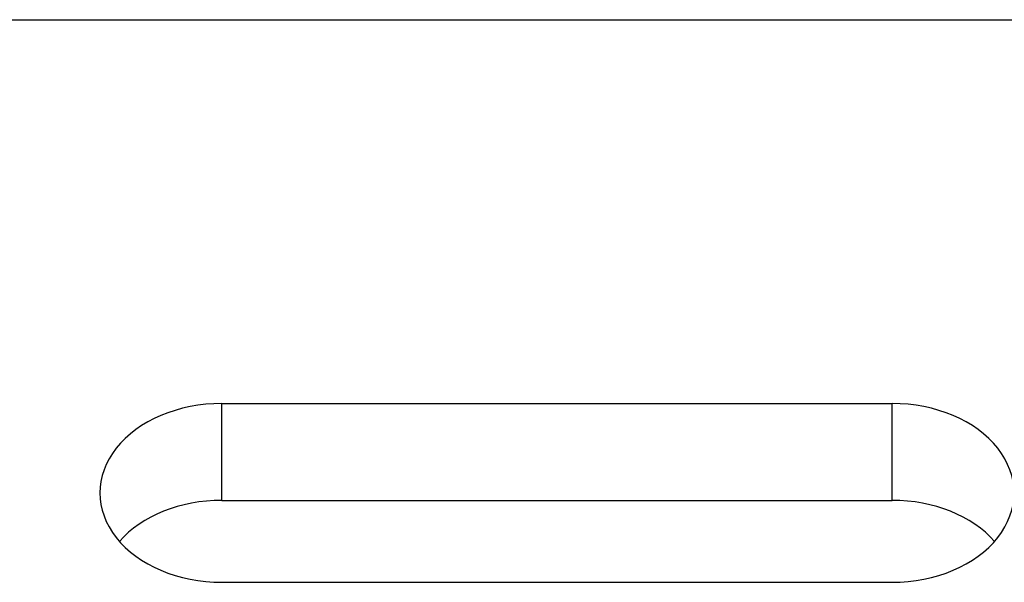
# Model space of a CAD drawing. Extents: x 64 to 344, y 92 to 268.
# Tile 6 of 7: x 262 to 294, y 215 to 233. Entities that reach past the tile are written whole.
import ezdxf

# ---------------------------------------------------------------- set-up
doc = ezdxf.new("R2010")
doc.units = 0
doc.header["$MEASUREMENT"] = 0
doc.layers.add('DIM', color=4, linetype='CONTINUOUS')
doc.layers.add('OUT', color=3, linetype='CONTINUOUS')

msp = doc.modelspace()

# ---------------------------------------------------------------- linework, layer by layer
at = {"layer": 'DIM', "color": 0}
for p, q in [((268.504, 217.256), (268.504, 220.438)), ((290.504, 217.256), (290.504, 220.438)), ((268.504, 217.256), (290.504, 217.256))]:
    msp.add_line(p, q, dxfattribs=at)
for centre, start_param, end_param in [((268.504, 214.32), 1.570796, 2.568981), ((290.504, 214.32), 6.855797, 7.853982)]:
    msp.add_ellipse(centre, major_axis=(4, 0), ratio=0.734083, start_param=start_param, end_param=end_param, dxfattribs=at)
at = {"layer": 'OUT', "color": 0, "ltscale": 10}
msp.add_line((239.004, 233.044), (306.504, 233.044), dxfattribs=at)
at = {"layer": 'OUT', "color": 0}
for p, q in [((268.504, 220.438), (290.504, 220.438)), ((268.504, 214.565), (290.504, 214.565))]:
    msp.add_line(p, q, dxfattribs=at)
for centre, start_param, end_param in [((268.504, 217.502), 1.570796, 4.712389), ((290.504, 217.502), 4.712389, 7.853982)]:
    msp.add_ellipse(centre, major_axis=(4, 0), ratio=0.734083, start_param=start_param, end_param=end_param, dxfattribs=at)

doc.saveas('drawing.dxf')
